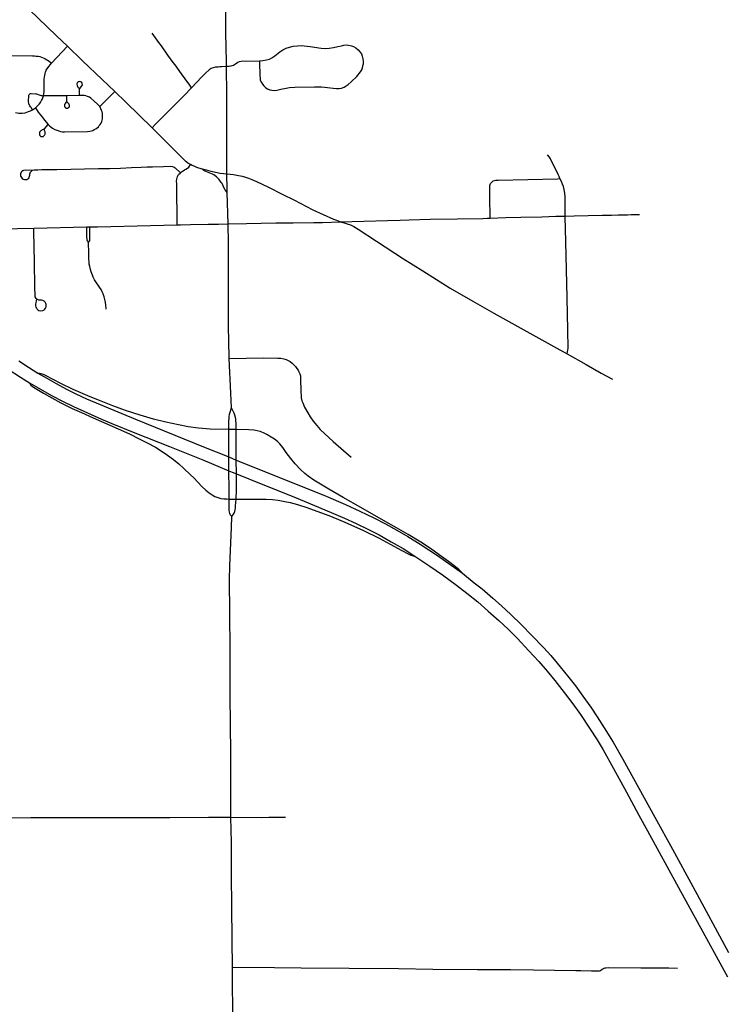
# Model space of a CAD drawing. Header units: feet. Extents: x -18 to 2245837, y -21 to 596159.
# Tile 33 of 34: x 2245827 to 2245837, y 596115 to 596128. Entities that reach past the tile are written whole.
import ezdxf

# ---------------------------------------------------------------- set-up
doc = ezdxf.new("R2010")
doc.units = ezdxf.units.FT
doc.header["$MEASUREMENT"] = 0
doc.layers.add('Centerlines', color=7, linetype='Continuous')

msp = doc.modelspace()

# ---------------------------------------------------------------- linework, layer by layer
at = {"layer": 'Centerlines'}
for p, q in [((2245827.817, 596127.812), (2245828.029, 596128.037)), ((2245828.188, 596127.384), (2245828.018, 596127.38)), ((2245828.458, 596127.235), (2245828.656, 596127.435)), ((2245827.566, 596127.194), (2245827.603, 596127.219)), ((2245830.158, 596125.681), (2245830.148, 596126.097)), ((2245827.582, 596125.625), (2245828.286, 596125.64)), ((2245828.286, 596125.64), (2245828.326, 596125.641)), ((2245830.267, 596122.955), (2245830.169, 596122.954)), ((2245830.175, 596122.032), (2245830.267, 596122.031))]:
    msp.add_line(p, q, dxfattribs=at)
for points in [[(2245830.137, 596127.772), (2245830.133, 596128.081), (2245830.131, 596128.158), (2245830.127, 596128.494), (2245830.129, 596128.664), (2245830.126, 596128.896), (2245830.124, 596129.214), (2245830.119, 596129.528), (2245830.11, 596130.163), (2245830.107, 596130.349), (2245830.093, 596130.923), (2245830.082, 596131.179)], [(2245828.029, 596128.037), (2245827.885, 596128.176), (2245827.642, 596128.41), (2245827.526, 596128.521)], [(2245829.674, 596127.486), (2245829.651, 596127.519), (2245829.588, 596127.604), (2245829.539, 596127.671), (2245829.455, 596127.788), (2245829.431, 596127.821), (2245829.361, 596127.919), (2245829.274, 596128.041), (2245829.24, 596128.086), (2245829.152, 596128.211)], [(2245828.656, 596127.435), (2245828.489, 596127.596), (2245828.23, 596127.844), (2245828.029, 596128.037)], [(2245830.576, 596127.844), (2245830.618, 596127.846), (2245830.668, 596127.855), (2245830.706, 596127.866), (2245830.738, 596127.882), (2245830.779, 596127.91), (2245830.844, 596127.962), (2245830.884, 596127.987), (2245830.931, 596128.009), (2245830.975, 596128.026), (2245831.021, 596128.037), (2245831.078, 596128.043), (2245831.13, 596128.044), (2245831.248, 596128.032), (2245831.395, 596128.01), (2245831.446, 596128.007), (2245831.501, 596128.011), (2245831.556, 596128.021), (2245831.612, 596128.033), (2245831.662, 596128.043), (2245831.692, 596128.05), (2245831.724, 596128.053), (2245831.756, 596128.051), (2245831.797, 596128.042), (2245831.823, 596128.033), (2245831.854, 596128.013), (2245831.883, 596127.99), (2245831.908, 596127.962), (2245831.926, 596127.935), (2245831.937, 596127.905), (2245831.946, 596127.869), (2245831.95, 596127.832), (2245831.949, 596127.795)], [(2245826.264, 596127.914), (2245827.566, 596127.907), (2245827.591, 596127.907), (2245827.615, 596127.905), (2245827.641, 596127.903), (2245827.663, 596127.898), (2245827.685, 596127.89), (2245827.706, 596127.882), (2245827.728, 596127.872), (2245827.748, 596127.861), (2245827.764, 596127.851), (2245827.786, 596127.837), (2245827.817, 596127.812)], [(2245827.711, 596127.379), (2245827.717, 596127.408), (2245827.719, 596127.43), (2245827.72, 596127.573), (2245827.721, 596127.601), (2245827.724, 596127.625), (2245827.727, 596127.651), (2245827.732, 596127.674), (2245827.737, 596127.692), (2245827.748, 596127.717), (2245827.767, 596127.748), (2245827.817, 596127.812)], [(2245829.674, 596127.486), (2245829.809, 596127.629), (2245829.863, 596127.685), (2245829.902, 596127.719), (2245829.92, 596127.735), (2245829.935, 596127.744), (2245829.966, 596127.755), (2245829.997, 596127.762), (2245830.026, 596127.765), (2245830.048, 596127.767), (2245830.073, 596127.767), (2245830.137, 596127.772)], [(2245830.137, 596127.772), (2245830.174, 596127.773), (2245830.198, 596127.776), (2245830.212, 596127.779), (2245830.232, 596127.786), (2245830.259, 596127.804), (2245830.286, 596127.823), (2245830.308, 596127.833), (2245830.334, 596127.838), (2245830.576, 596127.844)], [(2245830.141, 596126.34), (2245830.143, 596126.681), (2245830.143, 596127.01), (2245830.142, 596127.502), (2245830.138, 596127.653), (2245830.137, 596127.772)], [(2245830.576, 596127.844), (2245830.576, 596127.796), (2245830.578, 596127.675), (2245830.585, 596127.588), (2245830.6, 596127.555), (2245830.613, 596127.531), (2245830.631, 596127.51), (2245830.659, 596127.486), (2245830.681, 596127.471), (2245830.711, 596127.459), (2245830.738, 596127.453), (2245830.77, 596127.451), (2245830.807, 596127.454), (2245830.857, 596127.467), (2245830.927, 596127.482), (2245830.972, 596127.488), (2245831.044, 596127.493), (2245831.306, 596127.498), (2245831.399, 596127.496), (2245831.475, 596127.491), (2245831.551, 596127.481), (2245831.598, 596127.475), (2245831.63, 596127.476), (2245831.662, 596127.482), (2245831.697, 596127.494), (2245831.725, 596127.509), (2245831.751, 596127.528), (2245831.792, 596127.562), (2245831.864, 596127.636), (2245831.916, 596127.695), (2245831.931, 596127.722), (2245831.941, 596127.751), (2245831.949, 596127.795)], [(2245828.188, 596127.384), (2245828.19, 596127.47), (2245828.191, 596127.474), (2245828.193, 596127.478), (2245828.196, 596127.482), (2245828.221, 596127.509), (2245828.223, 596127.514), (2245828.225, 596127.518), (2245828.226, 596127.524), (2245828.225, 596127.539), (2245828.223, 596127.545), (2245828.22, 596127.552), (2245828.217, 596127.557), (2245828.213, 596127.561), (2245828.208, 596127.564), (2245828.2, 596127.566), (2245828.192, 596127.567), (2245828.18, 596127.566), (2245828.175, 596127.565), (2245828.169, 596127.562), (2245828.166, 596127.559), (2245828.161, 596127.555), (2245828.158, 596127.55), (2245828.155, 596127.545), (2245828.154, 596127.539), (2245828.153, 596127.533), (2245828.155, 596127.514), (2245828.157, 596127.509), (2245828.161, 596127.503), (2245828.164, 596127.498), (2245828.167, 596127.494), (2245828.171, 596127.489), (2245828.175, 596127.484), (2245828.179, 596127.481), (2245828.189, 596127.472)], [(2245827.566, 596127.194), (2245827.545, 596127.224), (2245827.539, 596127.233), (2245827.53, 596127.245), (2245827.523, 596127.257), (2245827.518, 596127.27), (2245827.515, 596127.283), (2245827.513, 596127.298), (2245827.513, 596127.309), (2245827.515, 596127.378), (2245827.517, 596127.388), (2245827.521, 596127.396), (2245827.528, 596127.403), (2245827.537, 596127.408), (2245827.547, 596127.409), (2245827.609, 596127.407), (2245827.619, 596127.405), (2245827.63, 596127.402), (2245827.642, 596127.398), (2245827.654, 596127.392), (2245827.668, 596127.387), (2245827.681, 596127.384), (2245827.694, 596127.381), (2245827.711, 596127.379)], [(2245827.603, 596127.219), (2245827.633, 596127.246), (2245827.652, 596127.267), (2245827.67, 596127.29), (2245827.685, 596127.315), (2245827.696, 596127.339), (2245827.711, 596127.379)], [(2245828.018, 596127.38), (2245827.803, 596127.377), (2245827.749, 596127.378), (2245827.711, 596127.379)], [(2245828.02, 596127.304), (2245828.013, 596127.296), (2245828.008, 596127.289), (2245828, 596127.277), (2245827.997, 596127.273), (2245827.994, 596127.268), (2245827.991, 596127.263), (2245827.99, 596127.258), (2245827.989, 596127.252), (2245827.99, 596127.241), (2245827.991, 596127.237), (2245827.994, 596127.232), (2245827.996, 596127.229), (2245827.999, 596127.225), (2245828.003, 596127.221), (2245828.007, 596127.219), (2245828.013, 596127.216), (2245828.018, 596127.215), (2245828.033, 596127.217), (2245828.038, 596127.22), (2245828.042, 596127.222), (2245828.046, 596127.225), (2245828.049, 596127.229), (2245828.052, 596127.234), (2245828.054, 596127.239), (2245828.055, 596127.244), (2245828.055, 596127.254), (2245828.053, 596127.258), (2245828.049, 596127.266), (2245828.046, 596127.272), (2245828.04, 596127.28), (2245828.026, 596127.295), (2245828.023, 596127.298), (2245828.022, 596127.302), (2245828.021, 596127.307), (2245828.02, 596127.315), (2245828.018, 596127.38)], [(2245828.458, 596127.235), (2245828.43, 596127.264), (2245828.379, 596127.311), (2245828.339, 596127.347), (2245828.319, 596127.36), (2245828.296, 596127.37), (2245828.271, 596127.377), (2245828.251, 596127.381), (2245828.229, 596127.383), (2245828.188, 596127.384)], [(2245829.152, 596126.953), (2245828.801, 596127.294), (2245828.656, 596127.435)], [(2245829.152, 596126.953), (2245829.192, 596126.997), (2245829.241, 596127.049), (2245829.308, 596127.114), (2245829.408, 596127.214), (2245829.44, 596127.248), (2245829.515, 596127.323), (2245829.575, 596127.384), (2245829.674, 596127.486)], [(2245827.773, 596126.999), (2245827.792, 596126.98), (2245827.811, 596126.964), (2245827.83, 596126.951), (2245827.86, 596126.934), (2245827.886, 596126.922), (2245827.915, 596126.913), (2245827.936, 596126.907), (2245827.963, 596126.903), (2245827.989, 596126.901), (2245828.296, 596126.906), (2245828.325, 596126.909), (2245828.347, 596126.914), (2245828.365, 596126.921), (2245828.384, 596126.93), (2245828.403, 596126.941), (2245828.421, 596126.953), (2245828.439, 596126.968), (2245828.451, 596126.983), (2245828.464, 596127), (2245828.475, 596127.017), (2245828.484, 596127.036), (2245828.489, 596127.055), (2245828.492, 596127.075), (2245828.494, 596127.096), (2245828.492, 596127.144), (2245828.488, 596127.165), (2245828.482, 596127.185), (2245828.473, 596127.208), (2245828.458, 596127.235)], [(2245827.338, 596127.157), (2245827.36, 596127.153), (2245827.382, 596127.15), (2245827.402, 596127.149), (2245827.428, 596127.15), (2245827.466, 596127.155), (2245827.489, 596127.161), (2245827.513, 596127.17), (2245827.537, 596127.179), (2245827.566, 596127.194)], [(2245827.603, 596127.219), (2245827.642, 596127.162), (2245827.682, 596127.108), (2245827.727, 596127.052), (2245827.747, 596127.028), (2245827.773, 596126.999)], [(2245827.718, 596126.935), (2245827.706, 596126.931), (2245827.695, 596126.927), (2245827.688, 596126.924), (2245827.682, 596126.92), (2245827.677, 596126.916), (2245827.672, 596126.912), (2245827.669, 596126.908), (2245827.665, 596126.905), (2245827.662, 596126.9), (2245827.659, 596126.896), (2245827.658, 596126.891), (2245827.656, 596126.884), (2245827.658, 596126.861), (2245827.66, 596126.856), (2245827.662, 596126.852), (2245827.666, 596126.847), (2245827.67, 596126.843), (2245827.676, 596126.84), (2245827.683, 596126.839), (2245827.689, 596126.838), (2245827.701, 596126.839), (2245827.706, 596126.841), (2245827.711, 596126.844), (2245827.717, 596126.848), (2245827.721, 596126.853), (2245827.725, 596126.858), (2245827.729, 596126.864), (2245827.731, 596126.87), (2245827.732, 596126.877), (2245827.732, 596126.897), (2245827.731, 596126.903), (2245827.724, 596126.921), (2245827.722, 596126.926), (2245827.721, 596126.929), (2245827.721, 596126.932), (2245827.724, 596126.94), (2245827.773, 596126.999)], [(2245829.661, 596126.466), (2245829.626, 596126.487), (2245829.6, 596126.507), (2245829.581, 596126.525), (2245829.402, 596126.703), (2245829.173, 596126.933), (2245829.152, 596126.953)], [(2245834.56, 596126.281), (2245834.549, 596126.308), (2245834.536, 596126.336), (2245834.436, 596126.545), (2245834.421, 596126.565), (2245834.396, 596126.595)], [(2245829.526, 596126.358), (2245829.541, 596126.37), (2245829.561, 596126.385), (2245829.58, 596126.396), (2245829.6, 596126.408), (2245829.621, 596126.421), (2245829.636, 596126.434), (2245829.661, 596126.466)], [(2245829.817, 596126.407), (2245829.744, 596126.43), (2245829.707, 596126.444), (2245829.681, 596126.456), (2245829.661, 596126.466)], [(2245827.56, 596126.39), (2245827.468, 596126.392), (2245827.446, 596126.388), (2245827.436, 596126.384), (2245827.425, 596126.376), (2245827.415, 596126.365), (2245827.407, 596126.344), (2245827.406, 596126.324), (2245827.41, 596126.307), (2245827.418, 596126.294), (2245827.426, 596126.283), (2245827.441, 596126.273), (2245827.457, 596126.268), (2245827.473, 596126.267), (2245827.49, 596126.27), (2245827.504, 596126.277), (2245827.514, 596126.286), (2245827.522, 596126.299), (2245827.527, 596126.315), (2245827.528, 596126.326), (2245827.529, 596126.338), (2245827.533, 596126.354), (2245827.535, 596126.362), (2245827.54, 596126.368), (2245827.553, 596126.381), (2245827.567, 596126.391), (2245827.585, 596126.396), (2245827.637, 596126.399), (2245827.69, 596126.4), (2245827.886, 596126.403), (2245828.44, 596126.414), (2245828.589, 596126.416), (2245828.73, 596126.421), (2245828.879, 596126.426), (2245829.007, 596126.432), (2245829.087, 596126.435), (2245829.158, 596126.438), (2245829.301, 596126.443), (2245829.396, 596126.445), (2245829.421, 596126.441), (2245829.443, 596126.434), (2245829.459, 596126.423), (2245829.526, 596126.358)], [(2245829.483, 596125.668), (2245829.477, 596126.212), (2245829.476, 596126.246), (2245829.481, 596126.275), (2245829.488, 596126.308), (2245829.503, 596126.336), (2245829.526, 596126.358)], [(2245830.141, 596126.34), (2245830.052, 596126.35), (2245829.991, 596126.361), (2245829.936, 596126.373), (2245829.872, 596126.391), (2245829.835, 596126.401), (2245829.817, 596126.407)], [(2245830.148, 596126.097), (2245830.132, 596126.116), (2245830.12, 596126.134), (2245830.104, 596126.162), (2245830.092, 596126.184), (2245830.078, 596126.214), (2245830.069, 596126.228), (2245830.06, 596126.243), (2245830.049, 596126.257), (2245830.036, 596126.273), (2245830.017, 596126.292), (2245830.003, 596126.305), (2245829.987, 596126.318), (2245829.97, 596126.329), (2245829.952, 596126.34), (2245829.931, 596126.35), (2245829.909, 596126.359), (2245829.885, 596126.368), (2245829.862, 596126.377), (2245829.839, 596126.388), (2245829.828, 596126.396), (2245829.817, 596126.407)], [(2245831.644, 596125.707), (2245831.599, 596125.724), (2245831.561, 596125.739), (2245831.286, 596125.864), (2245831.034, 596125.994), (2245830.89, 596126.066), (2245830.701, 596126.162), (2245830.539, 596126.24), (2245830.476, 596126.265), (2245830.433, 596126.282), (2245830.394, 596126.294), (2245830.351, 596126.307), (2245830.297, 596126.318), (2245830.231, 596126.329), (2245830.141, 596126.34)], [(2245830.148, 596126.097), (2245830.147, 596126.142), (2245830.141, 596126.34)], [(2245833.634, 596125.757), (2245833.628, 596126.04), (2245833.629, 596126.164), (2245833.632, 596126.191), (2245833.64, 596126.217), (2245833.646, 596126.227), (2245833.659, 596126.24)], [(2245833.659, 596126.24), (2245833.673, 596126.25), (2245833.69, 596126.256), (2245833.711, 596126.259), (2245833.739, 596126.261), (2245834.529, 596126.28), (2245834.56, 596126.281)], [(2245834.628, 596125.783), (2245834.63, 596125.84), (2245834.63, 596125.949), (2245834.629, 596126.041), (2245834.623, 596126.089), (2245834.615, 596126.135), (2245834.605, 596126.176), (2245834.594, 596126.207), (2245834.579, 596126.241), (2245834.56, 596126.281)], [(2245834.628, 596125.783), (2245834.747, 596125.786), (2245835.119, 596125.794), (2245835.243, 596125.797), (2245835.334, 596125.799), (2245835.455, 596125.802), (2245835.506, 596125.803), (2245835.557, 596125.803), (2245835.596, 596125.805), (2245835.617, 596125.806)], [(2245828.326, 596125.641), (2245828.428, 596125.643), (2245829.129, 596125.66), (2245829.483, 596125.668)], [(2245829.483, 596125.668), (2245829.527, 596125.669), (2245829.66, 596125.671), (2245829.896, 596125.675), (2245830.032, 596125.678), (2245830.158, 596125.681)], [(2245830.158, 596125.681), (2245830.404, 596125.686), (2245830.793, 596125.693), (2245831.022, 596125.695), (2245831.297, 596125.7), (2245831.409, 596125.701), (2245831.644, 596125.707)], [(2245830.174, 596123.895), (2245830.173, 596123.921), (2245830.167, 596124.112), (2245830.164, 596124.331), (2245830.162, 596124.496), (2245830.163, 596124.824), (2245830.164, 596124.997), (2245830.163, 596125.425), (2245830.158, 596125.681)], [(2245831.644, 596125.707), (2245832.274, 596125.724), (2245832.439, 596125.729), (2245832.562, 596125.734), (2245832.84, 596125.741), (2245833.203, 596125.748), (2245833.537, 596125.754), (2245833.593, 596125.756), (2245833.634, 596125.757)], [(2245831.644, 596125.707), (2245831.697, 596125.693), (2245831.74, 596125.681), (2245831.781, 596125.667), (2245831.827, 596125.645), (2245831.885, 596125.61), (2245832.129, 596125.453), (2245832.487, 596125.219), (2245832.74, 596125.059), (2245833.102, 596124.829), (2245833.403, 596124.656), (2245833.681, 596124.498), (2245834.121, 596124.253), (2245834.518, 596124.033), (2245834.656, 596123.956)], [(2245833.634, 596125.757), (2245833.841, 596125.764), (2245834.039, 596125.769), (2245834.32, 596125.776), (2245834.505, 596125.781), (2245834.628, 596125.783)], [(2245834.656, 596123.956), (2245834.662, 596123.986), (2245834.666, 596124.007), (2245834.667, 596124.032), (2245834.665, 596124.27), (2245834.655, 596124.7), (2245834.638, 596125.448), (2245834.628, 596125.772), (2245834.628, 596125.783)], [(2245826.751, 596125.603), (2245827.367, 596125.62), (2245827.582, 596125.625)], [(2245827.618, 596124.683), (2245827.612, 596124.66), (2245827.607, 596124.634), (2245827.605, 596124.615), (2245827.606, 596124.596), (2245827.61, 596124.578), (2245827.616, 596124.565), (2245827.624, 596124.553), (2245827.635, 596124.54), (2245827.649, 596124.534), (2245827.666, 596124.529), (2245827.704, 596124.533), (2245827.719, 596124.54), (2245827.729, 596124.549), (2245827.739, 596124.565), (2245827.744, 596124.579), (2245827.746, 596124.594), (2245827.745, 596124.611), (2245827.741, 596124.627), (2245827.733, 596124.641), (2245827.721, 596124.654), (2245827.703, 596124.663), (2245827.686, 596124.667), (2245827.667, 596124.669), (2245827.649, 596124.67), (2245827.638, 596124.673), (2245827.63, 596124.677), (2245827.624, 596124.681), (2245827.616, 596124.688), (2245827.611, 596124.693), (2245827.607, 596124.7), (2245827.601, 596124.714), (2245827.599, 596124.732), (2245827.597, 596124.843), (2245827.591, 596125.176), (2245827.583, 596125.58), (2245827.582, 596125.625)], [(2245828.308, 596125.437), (2245828.295, 596125.454), (2245828.291, 596125.461), (2245828.29, 596125.47), (2245828.288, 596125.484), (2245828.287, 596125.506), (2245828.286, 596125.539), (2245828.286, 596125.64)], [(2245828.308, 596125.437), (2245828.32, 596125.451), (2245828.325, 596125.463), (2245828.327, 596125.475), (2245828.326, 596125.602), (2245828.326, 596125.641)], [(2245828.542, 596124.551), (2245828.538, 596124.61), (2245828.53, 596124.659), (2245828.515, 596124.713), (2245828.502, 596124.752), (2245828.488, 596124.781), (2245828.474, 596124.809), (2245828.455, 596124.84), (2245828.436, 596124.867), (2245828.413, 596124.9), (2245828.389, 596124.938), (2245828.371, 596124.972), (2245828.359, 596125.001), (2245828.342, 596125.045), (2245828.332, 596125.077), (2245828.324, 596125.114), (2245828.318, 596125.147), (2245828.316, 596125.179), (2245828.314, 596125.213), (2245828.313, 596125.287), (2245828.308, 596125.437)], [(2245830.174, 596123.895), (2245830.622, 596123.903), (2245830.818, 596123.901), (2245830.859, 596123.899), (2245830.897, 596123.893), (2245830.927, 596123.883), (2245830.955, 596123.871), (2245830.981, 596123.855), (2245831.008, 596123.834), (2245831.031, 596123.812), (2245831.053, 596123.788), (2245831.071, 596123.765), (2245831.086, 596123.742), (2245831.099, 596123.718), (2245831.109, 596123.694), (2245831.117, 596123.665), (2245831.12, 596123.641), (2245831.124, 596123.45), (2245831.126, 596123.405), (2245831.129, 596123.376), (2245831.137, 596123.336), (2245831.148, 596123.306), (2245831.174, 596123.252), (2245831.217, 596123.174), (2245831.248, 596123.123), (2245831.288, 596123.065), (2245831.334, 596123.009), (2245831.381, 596122.956), (2245831.442, 596122.895), (2245831.553, 596122.795), (2245831.789, 596122.587)], [(2245830.206, 596123.242), (2245830.196, 596123.435), (2245830.174, 596123.895)], [(2245834.656, 596123.956), (2245834.909, 596123.814), (2245835.108, 596123.703), (2245835.256, 596123.62)], [(2245830.169, 596122.954), (2245830.17, 596123.048), (2245830.173, 596123.121), (2245830.177, 596123.156), (2245830.186, 596123.186), (2245830.206, 596123.242)], [(2245830.267, 596122.955), (2245830.265, 596123.039), (2245830.263, 596123.07), (2245830.26, 596123.092), (2245830.256, 596123.112), (2245830.249, 596123.142), (2245830.238, 596123.17), (2245830.227, 596123.199), (2245830.206, 596123.242)], [(2245830.175, 596122.032), (2245830.174, 596122.109), (2245830.173, 596122.157), (2245830.169, 596122.408), (2245830.167, 596122.553), (2245830.168, 596122.59), (2245830.17, 596122.804), (2245830.169, 596122.937), (2245830.169, 596122.954)], [(2245830.267, 596122.031), (2245830.272, 596122.153), (2245830.27, 596122.367), (2245830.268, 596122.549), (2245830.268, 596122.563), (2245830.267, 596122.955)], [(2245830.207, 596121.8), (2245830.192, 596121.82), (2245830.183, 596121.838), (2245830.176, 596121.86), (2245830.173, 596121.885), (2245830.175, 596121.962), (2245830.175, 596122.032)], [(2245830.207, 596121.8), (2245830.219, 596121.813), (2245830.231, 596121.83), (2245830.24, 596121.846), (2245830.247, 596121.867), (2245830.253, 596121.889), (2245830.256, 596121.914), (2245830.259, 596121.94), (2245830.263, 596121.986), (2245830.267, 596122.031)], [(2245830.196, 596117.812), (2245830.193, 596118.625), (2245830.19, 596119.072), (2245830.188, 596119.4), (2245830.185, 596120.026), (2245830.182, 596120.525), (2245830.179, 596120.959), (2245830.181, 596121.145), (2245830.202, 596121.655), (2245830.207, 596121.8)], [(2245823.778, 596117.77), (2245824.281, 596117.779), (2245824.923, 596117.787), (2245825.402, 596117.79), (2245826.038, 596117.798), (2245826.851, 596117.804), (2245827.541, 596117.807), (2245827.969, 596117.808), (2245828.958, 596117.811), (2245829.386, 596117.811), (2245829.9, 596117.815), (2245830.196, 596117.812)], [(2245830.196, 596117.812), (2245830.606, 596117.811), (2245830.699, 596117.812), (2245830.918, 596117.814)], [(2245830.219, 596115.823), (2245830.214, 596116.182), (2245830.209, 596116.638), (2245830.205, 596117.034), (2245830.202, 596117.476), (2245830.196, 596117.812)], [(2245830.219, 596115.823), (2245830.773, 596115.819), (2245831.126, 596115.817), (2245831.764, 596115.813), (2245832.419, 596115.807), (2245832.874, 596115.8), (2245833.465, 596115.795), (2245833.906, 596115.792)], [(2245830.224, 596114.394), (2245830.222, 596114.594), (2245830.221, 596114.937), (2245830.22, 596115.314), (2245830.219, 596115.554), (2245830.219, 596115.823)], [(2245833.906, 596115.792), (2245834.209, 596115.787), (2245834.488, 596115.786), (2245834.772, 596115.781), (2245834.839, 596115.78), (2245834.978, 596115.776), (2245835.064, 596115.775), (2245835.083, 596115.777), (2245835.096, 596115.781), (2245835.121, 596115.796), (2245835.145, 596115.81), (2245835.158, 596115.815), (2245835.17, 596115.816), (2245835.204, 596115.818), (2245835.631, 596115.817), (2245835.744, 596115.816), (2245836.002, 596115.814), (2245836.119, 596115.813)]]:
    msp.add_lwpolyline(points, dxfattribs=at)
at = {"layer": 'Centerlines', "color": 1}
for points in [[(2245827.384, 596123.864), (2245827.513, 596123.779), (2245827.636, 596123.703)], [(2245827.241, 596123.752), (2245827.405, 596123.646), (2245827.524, 596123.573)], [(2245827.636, 596123.703), (2245827.756, 596123.633), (2245827.877, 596123.566), (2245828.017, 596123.489), (2245828.138, 596123.429), (2245828.283, 596123.361), (2245828.933, 596123.09), (2245829.833, 596122.726), (2245830.168, 596122.59), (2245830.268, 596122.549), (2245830.856, 596122.311), (2245831.459, 596122.07), (2245831.715, 596121.96), (2245831.907, 596121.873), (2245832.092, 596121.782), (2245832.247, 596121.701), (2245832.396, 596121.619), (2245832.543, 596121.535), (2245832.707, 596121.434), (2245832.937, 596121.283), (2245833.119, 596121.155), (2245833.268, 596121.047)], [(2245830.169, 596122.954), (2245829.923, 596122.959), (2245829.767, 596122.972), (2245829.629, 596122.991), (2245829.5, 596123.015), (2245829.331, 596123.053), (2245829.17, 596123.092), (2245828.992, 596123.144), (2245828.798, 596123.205), (2245828.63, 596123.267), (2245828.474, 596123.328), (2245828.329, 596123.388), (2245828.104, 596123.486), (2245827.939, 596123.566), (2245827.737, 596123.67), (2245827.71, 596123.682), (2245827.679, 596123.693), (2245827.636, 596123.703)], [(2245827.524, 596123.573), (2245827.544, 596123.544), (2245827.559, 596123.529), (2245827.576, 596123.516), (2245827.71, 596123.437), (2245827.82, 596123.375), (2245827.942, 596123.309), (2245828.091, 596123.234), (2245828.213, 596123.178), (2245828.37, 596123.107), (2245828.701, 596122.964), (2245828.851, 596122.895), (2245828.98, 596122.832), (2245829.086, 596122.778), (2245829.194, 596122.718), (2245829.269, 596122.673), (2245829.354, 596122.615), (2245829.433, 596122.557), (2245829.505, 596122.499), (2245829.574, 596122.437), (2245829.659, 596122.355), (2245829.703, 596122.311), (2245829.81, 596122.2), (2245829.862, 596122.15), (2245829.906, 596122.114), (2245829.949, 596122.086), (2245829.985, 596122.066), (2245830.023, 596122.051), (2245830.063, 596122.04), (2245830.102, 596122.035), (2245830.142, 596122.033), (2245830.175, 596122.032)], [(2245827.524, 596123.573), (2245827.671, 596123.488), (2245827.819, 596123.406), (2245827.97, 596123.327), (2245828.109, 596123.259), (2245828.295, 596123.173), (2245828.48, 596123.093), (2245828.618, 596123.035), (2245828.924, 596122.912), (2245829.383, 596122.728), (2245829.537, 596122.668), (2245829.823, 596122.552), (2245830.169, 596122.408), (2245830.214, 596122.39), (2245830.27, 596122.367), (2245830.62, 596122.226), (2245831.031, 596122.061), (2245831.441, 596121.891), (2245831.701, 596121.779), (2245831.856, 596121.709), (2245832.028, 596121.625), (2245832.161, 596121.556), (2245832.323, 596121.466), (2245832.479, 596121.374), (2245832.649, 596121.266)], [(2245833.268, 596121.047), (2245833.237, 596121.082), (2245833.22, 596121.099), (2245833.176, 596121.133), (2245833.081, 596121.203), (2245832.959, 596121.293), (2245832.844, 596121.374), (2245832.714, 596121.458), (2245832.547, 596121.56), (2245832.391, 596121.651), (2245832.22, 596121.747), (2245831.92, 596121.919), (2245831.683, 596122.054), (2245831.494, 596122.162), (2245831.383, 596122.227), (2245831.297, 596122.283), (2245831.222, 596122.337), (2245831.177, 596122.372), (2245831.119, 596122.423), (2245831.048, 596122.497), (2245830.991, 596122.57), (2245830.93, 596122.65), (2245830.884, 596122.717), (2245830.847, 596122.762), (2245830.814, 596122.793), (2245830.774, 596122.825), (2245830.73, 596122.854), (2245830.673, 596122.888), (2245830.629, 596122.909), (2245830.586, 596122.927), (2245830.543, 596122.938), (2245830.5, 596122.944), (2245830.436, 596122.951), (2245830.267, 596122.955)], [(2245830.267, 596122.031), (2245830.566, 596122.032), (2245830.663, 596122.03), (2245830.746, 596122.025), (2245830.824, 596122.016), (2245830.911, 596122), (2245830.984, 596121.984), (2245831.079, 596121.958), (2245831.205, 596121.92), (2245831.337, 596121.872), (2245831.496, 596121.812), (2245831.676, 596121.74), (2245831.826, 596121.674), (2245831.956, 596121.613), (2245832.163, 596121.512), (2245832.309, 596121.435), (2245832.464, 596121.35), (2245832.547, 596121.307), (2245832.583, 596121.289), (2245832.612, 596121.277), (2245832.649, 596121.266)], [(2245832.649, 596121.266), (2245832.833, 596121.143), (2245833.002, 596121.025), (2245833.186, 596120.891), (2245833.325, 596120.784), (2245833.469, 596120.667), (2245833.61, 596120.546), (2245833.749, 596120.422), (2245833.872, 596120.305), (2245833.993, 596120.185), (2245834.149, 596120.02), (2245834.278, 596119.879), (2245834.389, 596119.75), (2245834.491, 596119.627), (2245834.615, 596119.468), (2245834.729, 596119.316), (2245834.832, 596119.173), (2245834.953, 596118.994), (2245835.054, 596118.838), (2245835.133, 596118.705), (2245835.269, 596118.461), (2245835.442, 596118.145), (2245835.608, 596117.842), (2245835.723, 596117.634), (2245836.132, 596116.883), (2245836.38, 596116.431), (2245836.782, 596115.696)], [(2245833.268, 596121.047), (2245833.421, 596120.923), (2245833.527, 596120.84), (2245833.67, 596120.717), (2245833.786, 596120.616), (2245833.909, 596120.5), (2245834.052, 596120.366), (2245834.189, 596120.223), (2245834.345, 596120.057), (2245834.437, 596119.956), (2245834.525, 596119.856), (2245834.662, 596119.687), (2245834.764, 596119.554), (2245834.865, 596119.417), (2245834.968, 596119.271), (2245835.054, 596119.146), (2245835.148, 596118.998), (2245835.264, 596118.809), (2245835.393, 596118.583), (2245835.818, 596117.814), (2245836.051, 596117.387), (2245836.322, 596116.892), (2245836.793, 596116.021)]]:
    msp.add_lwpolyline(points, dxfattribs=at)

doc.saveas('drawing.dxf')
